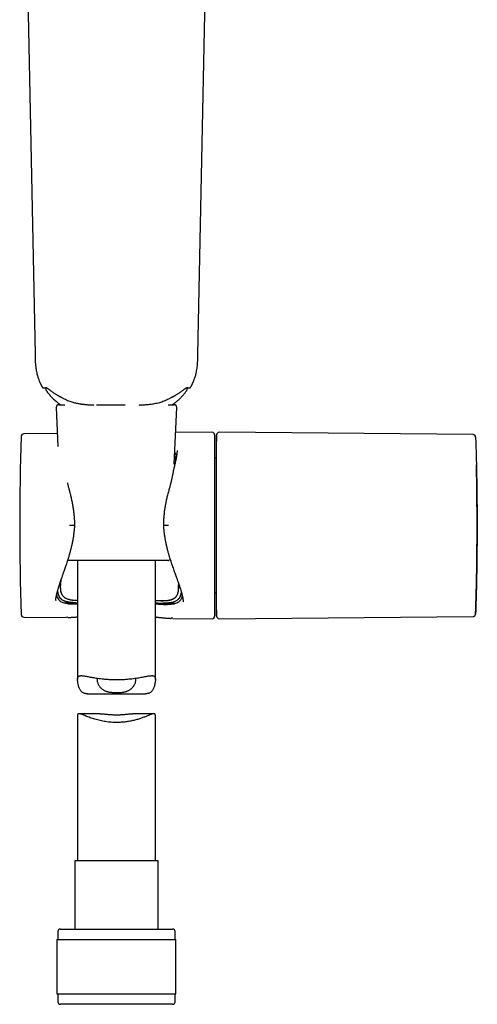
# Model space of a CAD drawing. Header units: millimetres. Extents: x 8 to 1937, y 12 to 2736.
# Tile 53 of 136: x 708 to 796, y 1537 to 1727. Entities that reach past the tile are written whole.
import ezdxf

# ---------------------------------------------------------------- set-up
doc = ezdxf.new("R2010")
doc.units = ezdxf.units.MM

msp = doc.modelspace()

# ---------------------------------------------------------------- linework, layer by layer
at = {"color": 7, "linetype": 'Continuous', "lineweight": 30}
for p, q in [((708.56, 1767.41), (710.69, 1662.16)), ((742.1, 1662.16), (744.24, 1767.41)), ((710.7, 1662.16), (710.7, 1662.16)), ((742.1, 1662.16), (742.1, 1662.16)), ((740.7, 1655.84), (740.7, 1655.84)), ((712.77, 1655.75), (712.77, 1655.42)), ((740.02, 1655.43), (740.02, 1655.75)), ((715.27, 1652.45), (716.44, 1652.45)), ((722.56, 1652.45), (728.1, 1652.45)), ((736.34, 1652.45), (737.52, 1652.45)), ((714.77, 1651.93), (715.1, 1644.4)), ((737.55, 1641.01), (738.02, 1651.93)), ((714.99, 1646.89), (708.51, 1646.83)), ((744.82, 1647.15), (737.81, 1647.09)), ((745.32, 1646.65), (745.32, 1611.72)), ((745.71, 1646.65), (745.64, 1644.09)), ((795.15, 1646.71), (746.21, 1647.14)), ((737.97, 1642.53), (737.91, 1642.76)), ((745.64, 1643.44), (745.63, 1643.44)), ((745.63, 1642.19), (745.58, 1642.19)), ((737.25, 1639.14), (737.25, 1639.13)), ((726.4, 1622.45), (717, 1622.45)), ((718.9, 1622.45), (718.9, 1599.5)), ((736.27, 1622.45), (726.4, 1622.45)), ((733.9, 1599.5), (733.9, 1622.45)), ((715.58, 1617.67), (715.57, 1617.59)), ((745.58, 1616.19), (745.63, 1616.19)), ((714.7, 1614.79), (714.7, 1614.75)), ((716.19, 1614.33), (718.49, 1614.31)), ((716.75, 1615.14), (716.75, 1615.12)), ((718.47, 1614.31), (718.53, 1614.31)), ((735.43, 1614.23), (735.49, 1614.22)), ((735.47, 1614.22), (737.81, 1614.21)), ((738.62, 1615.45), (738.62, 1615.44)), ((739.26, 1614.5), (739.26, 1614.51)), ((745.63, 1614.94), (745.64, 1614.94)), ((745.64, 1614.28), (745.71, 1611.72)), ((708.51, 1611.54), (716.68, 1611.47)), ((717.03, 1611.5), (716.68, 1611.49)), ((737.24, 1611.32), (736.92, 1611.32)), ((737.24, 1611.29), (744.82, 1611.22)), ((746.21, 1611.23), (795.15, 1611.66)), ((746.21, 1611.24), (746.21, 1611.24)), ((795.15, 1611.67), (795.15, 1611.67)), ((720.81, 1596.77), (731.98, 1596.77)), ((718.9, 1592.58), (718.9, 1564.58)), ((723.24, 1592.94), (719.17, 1592.94)), ((733.62, 1592.94), (729.56, 1592.94)), ((733.9, 1564.58), (733.9, 1592.58)), ((718.35, 1564.58), (718.35, 1551.45)), ((726.4, 1564.58), (718.35, 1564.58)), ((734.45, 1564.58), (726.4, 1564.58)), ((734.45, 1551.45), (734.45, 1564.58)), ((715.1, 1550.95), (715.1, 1549.45)), ((715.6, 1551.45), (726.4, 1551.45)), ((726.4, 1551.45), (737.2, 1551.45)), ((737.7, 1549.45), (737.7, 1550.95)), ((714.92, 1549.45), (714.92, 1538.95)), ((714.92, 1549.45), (726.4, 1549.45)), ((726.4, 1549.45), (737.87, 1549.45)), ((737.87, 1538.95), (737.87, 1549.45)), ((714.92, 1538.95), (726.4, 1538.95)), ((715.1, 1538.95), (715.1, 1537.45)), ((726.4, 1538.95), (737.87, 1538.95)), ((737.7, 1537.45), (737.7, 1538.95)), ((737.2, 1536.95), (715.6, 1536.95))]:
    msp.add_line(p, q, dxfattribs=at)
at = {"color": 7, "linetype": 'Continuous', "lineweight": 30, "flags": 128}
for points in [[(745.63, 1643.44), (745.63, 1643.43), (745.63, 1643.42), (745.63, 1643.38), (745.63, 1643.34), (745.63, 1643.28), (745.63, 1643.21), (745.63, 1643.12), (745.63, 1643.03), (745.63, 1642.91), (745.63, 1642.79), (745.63, 1642.65), (745.63, 1642.49), (745.63, 1642.33), (745.63, 1642.15), (745.63, 1641.96), (745.63, 1641.75), (745.63, 1641.54), (745.63, 1641.31), (745.63, 1641.07), (745.63, 1640.82), (745.63, 1640.55), (745.63, 1640.28), (745.63, 1639.99), (745.63, 1639.7), (745.63, 1639.39), (745.63, 1639.07), (745.63, 1638.75), (745.63, 1638.41), (745.63, 1638.07), (745.63, 1637.71), (745.63, 1637.35), (745.63, 1636.98), (745.63, 1636.61), (745.63, 1636.22), (745.63, 1635.83), (745.63, 1635.43), (745.63, 1635.03), (745.63, 1634.62), (745.63, 1634.2), (745.63, 1633.78), (745.63, 1633.36), (745.63, 1632.93), (745.63, 1632.5), (745.63, 1632.06), (745.63, 1631.63), (745.63, 1631.19), (745.63, 1630.74), (745.63, 1630.3), (745.63, 1629.85), (745.63, 1629.41), (745.63, 1628.96), (745.63, 1628.52), (745.63, 1628.07), (745.63, 1627.63), (745.63, 1627.18), (745.63, 1626.74), (745.63, 1626.31), (745.63, 1625.87), (745.63, 1625.44), (745.63, 1625.01), (745.63, 1624.59), (745.63, 1624.17), (745.63, 1623.75), (745.63, 1623.34), (745.63, 1622.94), (745.63, 1622.54), (745.63, 1622.15), (745.63, 1621.76), (745.63, 1621.39), (745.63, 1621.02), (745.63, 1620.66), (745.63, 1620.3), (745.63, 1619.96), (745.63, 1619.62), (745.63, 1619.3), (745.63, 1618.98), (745.63, 1618.67), (745.63, 1618.38), (745.63, 1618.09), (745.63, 1617.82), (745.63, 1617.55), (745.63, 1617.3), (745.63, 1617.06), (745.63, 1616.83), (745.63, 1616.62), (745.63, 1616.41), (745.63, 1616.22), (745.63, 1616.04), (745.63, 1615.88), (745.63, 1615.72), (745.63, 1615.58), (745.63, 1615.46), (745.63, 1615.34), (745.63, 1615.25), (745.63, 1615.16), (745.63, 1615.09), (745.63, 1615.03), (745.63, 1614.99), (745.63, 1614.95), (745.63, 1614.94), (745.63, 1614.94)], [(745.64, 1644.09), (745.64, 1644.09), (745.64, 1644.07), (745.64, 1644.04), (745.64, 1643.99), (745.64, 1643.93), (745.64, 1643.86), (745.64, 1643.77), (745.64, 1643.67), (745.64, 1643.56), (745.64, 1643.43), (745.64, 1643.29), (745.64, 1643.13), (745.64, 1642.96), (745.64, 1642.78), (745.64, 1642.59), (745.64, 1642.38), (745.64, 1642.17), (745.64, 1641.94), (745.64, 1641.69), (745.64, 1641.44), (745.64, 1641.17), (745.64, 1640.9), (745.64, 1640.61), (745.64, 1640.31), (745.64, 1640), (745.64, 1639.68), (745.64, 1639.35), (745.64, 1639.01), (745.64, 1638.67), (745.64, 1638.31), (745.64, 1637.94), (745.64, 1637.57), (745.64, 1637.19), (745.64, 1636.8), (745.64, 1636.4), (745.64, 1636), (745.64, 1635.59), (745.64, 1635.18), (745.64, 1634.75), (745.64, 1634.33), (745.64, 1633.9), (745.64, 1633.46), (745.64, 1633.02), (745.64, 1632.58), (745.64, 1632.13), (745.64, 1631.68), (745.64, 1631.23), (745.64, 1630.78), (745.64, 1630.33), (745.64, 1629.87), (745.64, 1629.41), (745.64, 1628.96), (745.64, 1628.5), (745.64, 1628.04), (745.64, 1627.59), (745.64, 1627.14), (745.64, 1626.69), (745.64, 1626.24), (745.64, 1625.79), (745.64, 1625.35), (745.64, 1624.91), (745.64, 1624.47), (745.64, 1624.04), (745.64, 1623.62), (745.64, 1623.19), (745.64, 1622.78), (745.64, 1622.37), (745.64, 1621.97), (745.64, 1621.57), (745.64, 1621.18), (745.64, 1620.8), (745.64, 1620.43), (745.64, 1620.06), (745.64, 1619.7), (745.64, 1619.36), (745.64, 1619.02), (745.64, 1618.69), (745.64, 1618.37), (745.64, 1618.06), (745.64, 1617.76), (745.64, 1617.47), (745.64, 1617.2), (745.64, 1616.93), (745.64, 1616.68), (745.64, 1616.43), (745.64, 1616.2), (745.64, 1615.99), (745.64, 1615.78), (745.64, 1615.59), (745.64, 1615.41), (745.64, 1615.24), (745.64, 1615.08), (745.64, 1614.94), (745.64, 1614.81), (745.64, 1614.7), (745.64, 1614.6), (745.64, 1614.51), (745.64, 1614.44), (745.64, 1614.38), (745.64, 1614.33), (745.64, 1614.3), (745.64, 1614.28), (745.64, 1614.28)]]:
    msp.add_lwpolyline(points, dxfattribs=at)
at = {"color": 7, "linetype": 'Continuous', "lineweight": 30}
for centre, radius, start, end in [((715.27, 1651.95), 0.5, 90, 182.4813), ((737.52, 1651.95), 0.5, 357.5187, 90), ((1228.55, 1629.19), 520.81, 178.1116, 181.8884), ((708.51, 1646.33), 0.5, 90.5, 178.1116), ((744.82, 1646.65), 0.5, 0, 90.5), ((746.21, 1646.64), 0.5, 89.5058, 178.6139), ((795.14, 1646.21), 0.5, 1.9527, 89.4862), ((745.58, 1642.69), 0.5, 238.6809, 270), ((736.27, 1622.95), 0.5, 270, 336.0515), ((745.58, 1615.69), 0.5, 90, 121.3191), ((708.51, 1612.04), 0.5, 181.8884, 269.5), ((744.82, 1611.72), 0.5, 269.5, 0), ((746.21, 1611.73), 0.5, 181.2098, 270.5139), ((715.6, 1550.95), 0.5, 90, 180), ((737.2, 1550.95), 0.5, 0, 90), ((715.6, 1537.45), 0.5, 180, 270), ((737.2, 1537.45), 0.5, 270, 0)]:
    msp.add_arc(centre, radius, start, end, dxfattribs=at)
msp.add_ellipse((295.93, 1629.19), major_axis=(0, 500), ratio=1, start_param=4.689635, end_param=4.735143, dxfattribs=at)
for points, knots in [([(710.69, 1662.16), (710.7, 1661.94), (710.71, 1661.52), (710.73, 1660.9), (710.76, 1660.32), (710.81, 1659.79), (710.88, 1659.29), (710.96, 1658.84), (711.05, 1658.43), (711.15, 1658.06), (711.25, 1657.72), (711.35, 1657.43), (711.45, 1657.17), (711.54, 1656.95), (711.62, 1656.77), (711.69, 1656.62), (711.75, 1656.48), (711.81, 1656.35), (711.86, 1656.26), (711.89, 1656.2), (711.92, 1656.15), (711.96, 1656.07), (712.02, 1655.96), (712.06, 1655.88), (712.09, 1655.84)], [0, 0, 0, 0, 0.1003797, 0.1947097, 0.2828874, 0.3649302, 0.4409318, 0.5110248, 0.5753532, 0.6340103, 0.6870225, 0.7344107, 0.7761969, 0.8124056, 0.8430627, 0.8681947, 0.8882193, 0.9129248, 0.9318618, 0.9363252, 0.9430477, 0.9576348, 0.9776066, 1, 1, 1, 1]), ([(740.71, 1655.84), (740.72, 1655.87), (740.76, 1655.93), (740.81, 1656.02), (740.85, 1656.1), (740.88, 1656.16), (740.9, 1656.2), (740.93, 1656.25), (740.96, 1656.31), (740.99, 1656.39), (741.04, 1656.48), (741.09, 1656.59), (741.15, 1656.73), (741.23, 1656.9), (741.32, 1657.11), (741.41, 1657.37), (741.52, 1657.66), (741.62, 1657.99), (741.72, 1658.36), (741.82, 1658.78), (741.9, 1659.23), (741.97, 1659.74), (742.03, 1660.28), (742.06, 1660.87), (742.09, 1661.5), (742.09, 1661.94), (742.1, 1662.16)], [0, 0, 0, 0, 0.013851, 0.033618, 0.045828, 0.055786, 0.063486, 0.068924, 0.080472, 0.093506, 0.108044, 0.125716, 0.149176, 0.178485, 0.213673, 0.254765, 0.301786, 0.354759, 0.413699, 0.478624, 0.549615, 0.626824, 0.710399, 0.800452, 0.897017, 1, 1, 1, 1]), ([(712.08, 1655.84), (712.1, 1655.82), (712.13, 1655.77), (712.2, 1655.72), (712.31, 1655.68), (712.38, 1655.69), (712.42, 1655.7)], [0, 0, 0, 0, 0.226153, 0.469482, 0.729352, 1, 1, 1, 1]), ([(740.02, 1655.74), (740.05, 1655.73), (740.1, 1655.73), (740.17, 1655.72), (740.23, 1655.71), (740.27, 1655.7), (740.31, 1655.7), (740.34, 1655.7), (740.36, 1655.69), (740.38, 1655.69), (740.39, 1655.69), (740.4, 1655.69), (740.41, 1655.69), (740.45, 1655.69), (740.51, 1655.69), (740.58, 1655.72), (740.66, 1655.77), (740.69, 1655.82), (740.71, 1655.84)], [0, 0, 0, 0, 0.097795, 0.20375, 0.301417, 0.390801, 0.470529, 0.542272, 0.606031, 0.661806, 0.704859, 0.741546, 0.773596, 0.809123, 0.849614, 0.895206, 0.945561, 1, 1, 1, 1]), ([(712.41, 1655.69), (712.41, 1655.69), (712.41, 1655.69), (712.43, 1655.7), (712.48, 1655.7), (712.54, 1655.71), (712.62, 1655.72), (712.69, 1655.73), (712.75, 1655.73), (712.77, 1655.74)], [0, 0, 0, 0, 0.140293, 0.31175, 0.474022, 0.627101, 0.770974, 0.905629, 1, 1, 1, 1]), ([(712.43, 1655.7), (712.43, 1655.7), (712.43, 1655.7), (712.48, 1655.71), (712.57, 1655.72), (712.7, 1655.74), (712.81, 1655.75), (712.87, 1655.76)], [0, 0, 0, 0, 0.156008, 0.366861, 0.577784, 0.788816, 1, 1, 1, 1]), ([(712.77, 1655.42), (712.77, 1655.38), (712.78, 1655.3), (712.82, 1655.23), (712.84, 1655.19)], [0, 0, 0, 0, 0.500299, 1, 1, 1, 1]), ([(712.85, 1655.19), (712.86, 1655.18), (712.91, 1655.1), (713, 1654.98), (713.1, 1654.84), (713.2, 1654.71), (713.34, 1654.54), (713.52, 1654.32), (713.76, 1654.05), (714.01, 1653.79), (714.29, 1653.52), (714.59, 1653.25), (714.96, 1652.93), (715.31, 1652.66), (715.56, 1652.5), (715.62, 1652.45)], [0, 0, 0, 0, 0.01432, 0.069513, 0.114531, 0.153038, 0.193425, 0.279173, 0.373321, 0.464362, 0.561868, 0.6657, 0.774048, 0.938845, 1, 1, 1, 1]), ([(712.86, 1655.76), (712.86, 1655.76), (712.86, 1655.76), (712.87, 1655.75), (712.89, 1655.74), (712.93, 1655.72), (712.97, 1655.7), (713.03, 1655.66), (713.11, 1655.6), (713.22, 1655.52), (713.36, 1655.42), (713.53, 1655.29), (713.67, 1655.19), (713.74, 1655.14)], [0, 0, 0, 0, 0.05784, 0.124853, 0.17982, 0.228218, 0.290176, 0.367729, 0.461152, 0.570768, 0.696927, 0.839945, 1, 1, 1, 1]), ([(713.74, 1655.14), (713.82, 1655.07), (713.99, 1654.95), (714.24, 1654.78), (714.48, 1654.62), (714.69, 1654.48), (714.89, 1654.37), (715.04, 1654.28), (715.16, 1654.21), (715.25, 1654.16), (715.33, 1654.12), (715.39, 1654.08), (715.44, 1654.05), (715.51, 1654.02), (715.59, 1653.97), (715.71, 1653.91), (715.87, 1653.83), (716.07, 1653.72), (716.22, 1653.64), (716.3, 1653.6)], [0, 0, 0, 0, 0.124822, 0.23725, 0.337503, 0.425541, 0.501229, 0.564532, 0.604235, 0.637409, 0.664056, 0.68547, 0.701806, 0.724736, 0.754257, 0.790364, 0.848724, 0.918675, 1, 1, 1, 1]), ([(736.5, 1653.61), (736.58, 1653.65), (736.73, 1653.73), (736.93, 1653.83), (737.09, 1653.92), (737.21, 1653.98), (737.29, 1654.02), (737.36, 1654.06), (737.42, 1654.09), (737.46, 1654.11), (737.5, 1654.14), (737.55, 1654.16), (737.6, 1654.19), (737.67, 1654.23), (737.77, 1654.29), (737.91, 1654.37), (738.11, 1654.49), (738.33, 1654.63), (738.56, 1654.78), (738.82, 1654.96), (738.98, 1655.08), (739.07, 1655.15)], [0, 0, 0, 0, 0.0819138, 0.1517874, 0.209753, 0.2454744, 0.2745781, 0.3016673, 0.3184354, 0.3312827, 0.3466423, 0.3645201, 0.3849249, 0.4078692, 0.4333706, 0.4966308, 0.5726174, 0.661358, 0.7625478, 0.8756621, 1, 1, 1, 1]), ([(737.17, 1652.45), (737.33, 1652.56), (737.64, 1652.78), (738.08, 1653.14), (738.49, 1653.51), (738.87, 1653.88), (739.16, 1654.2), (739.39, 1654.46), (739.56, 1654.67), (739.72, 1654.88), (739.85, 1655.06), (739.93, 1655.16), (739.95, 1655.19)], [0, 0, 0, 0, 0.146187, 0.289532, 0.433794, 0.568881, 0.69354, 0.766453, 0.835095, 0.900054, 0.970996, 1, 1, 1, 1]), ([(739.06, 1655.14), (739.11, 1655.18), (739.22, 1655.26), (739.35, 1655.36), (739.45, 1655.44), (739.52, 1655.49), (739.57, 1655.52), (739.6, 1655.54), (739.63, 1655.56), (739.65, 1655.58), (739.7, 1655.61), (739.75, 1655.65), (739.81, 1655.69), (739.86, 1655.72), (739.91, 1655.75), (739.93, 1655.76), (739.93, 1655.76), (739.92, 1655.76)], [0, 0, 0, 0, 0.122585, 0.224798, 0.306848, 0.368961, 0.40443, 0.429171, 0.454995, 0.483991, 0.516137, 0.576647, 0.647852, 0.733714, 0.834118, 0.948812, 1, 1, 1, 1]), ([(739.92, 1655.77), (739.97, 1655.76), (740.05, 1655.75), (740.15, 1655.73), (740.23, 1655.72), (740.29, 1655.71), (740.33, 1655.71), (740.35, 1655.7), (740.35, 1655.7), (740.35, 1655.7)], [0, 0, 0, 0, 0.185415, 0.362626, 0.531649, 0.6925, 0.845193, 0.935253, 1, 1, 1, 1]), ([(739.95, 1655.2), (739.97, 1655.23), (740.01, 1655.3), (740.02, 1655.38), (740.02, 1655.42)], [0, 0, 0, 0, 0.499691, 1, 1, 1, 1]), ([(716.3, 1653.6), (716.45, 1653.53), (716.73, 1653.39), (717.16, 1653.21), (717.56, 1653.06), (717.94, 1652.94), (718.29, 1652.85), (718.64, 1652.76), (718.97, 1652.7), (719.29, 1652.64), (719.55, 1652.6), (719.78, 1652.57), (719.97, 1652.55), (720.16, 1652.53), (720.37, 1652.51), (720.6, 1652.49), (720.85, 1652.46), (721.12, 1652.44), (721.42, 1652.43), (721.72, 1652.41), (721.92, 1652.4), (722.01, 1652.39)], [0, 0, 0, 0, 0.085034, 0.164292, 0.237901, 0.305978, 0.368626, 0.425926, 0.48758, 0.541313, 0.587209, 0.625329, 0.655715, 0.687637, 0.722096, 0.760497, 0.802808, 0.84898, 0.898958, 0.952764, 1, 1, 1, 1]), ([(730.77, 1652.39), (730.84, 1652.4), (731.01, 1652.41), (731.26, 1652.42), (731.52, 1652.44), (731.78, 1652.45), (732.03, 1652.47), (732.3, 1652.5), (732.6, 1652.53), (732.94, 1652.56), (733.33, 1652.62), (733.76, 1652.69), (734.24, 1652.78), (734.7, 1652.9), (735.16, 1653.04), (735.59, 1653.19), (736.05, 1653.38), (736.34, 1653.53), (736.5, 1653.61)], [0, 0, 0, 0, 0.039537, 0.083035, 0.126253, 0.169234, 0.212012, 0.256284, 0.30586, 0.360896, 0.42904, 0.504098, 0.586134, 0.67495, 0.749562, 0.828547, 0.912006, 1, 1, 1, 1]), ([(745.71, 1611.72), (745.71, 1611.72), (745.71, 1611.72), (745.71, 1611.76), (745.71, 1611.85), (745.71, 1612), (745.71, 1612.18), (745.71, 1612.39), (745.71, 1612.62), (745.71, 1612.87), (745.71, 1613.18), (745.71, 1613.56), (745.71, 1614.01), (745.71, 1614.48), (745.71, 1614.94), (745.71, 1615.38), (745.71, 1615.85), (745.71, 1616.4), (745.71, 1617.02), (745.71, 1617.74), (745.71, 1618.43), (745.71, 1619.09), (745.71, 1619.71), (745.71, 1620.34), (745.71, 1621.06), (745.71, 1621.86), (745.71, 1622.75), (745.71, 1623.59), (745.71, 1624.37), (745.71, 1625.1), (745.71, 1625.83), (745.71, 1626.62), (745.71, 1627.48), (745.71, 1628.39), (745.71, 1629.31), (745.71, 1630.25), (745.71, 1631.2), (745.71, 1632.15), (745.71, 1633.03), (745.71, 1633.83), (745.71, 1634.54), (745.71, 1635.25), (745.71, 1636.01), (745.71, 1636.83), (745.71, 1637.69), (745.71, 1638.46), (745.71, 1639.14), (745.71, 1639.74), (745.71, 1640.33), (745.71, 1640.95), (745.71, 1641.6), (745.71, 1642.26), (745.71, 1642.83), (745.71, 1643.33), (745.71, 1643.76), (745.71, 1644.15), (745.71, 1644.56), (745.71, 1644.97), (745.71, 1645.36), (745.71, 1645.68), (745.71, 1645.93), (745.71, 1646.12), (745.71, 1646.29), (745.71, 1646.44), (745.71, 1646.56), (745.71, 1646.64), (745.71, 1646.64), (745.71, 1646.65)], [0, 0, 0, 0, 0.008673, 0.022289, 0.039934, 0.057591, 0.075236, 0.088852, 0.10248, 0.116109, 0.129725, 0.147369, 0.165027, 0.182671, 0.196287, 0.209916, 0.223544, 0.23716, 0.254805, 0.272463, 0.290107, 0.303723, 0.317351, 0.33098, 0.344596, 0.36224, 0.379898, 0.397543, 0.411159, 0.424787, 0.438415, 0.452031, 0.468781, 0.485555, 0.502328, 0.519078, 0.536722, 0.55438, 0.572024, 0.58564, 0.599269, 0.612897, 0.626513, 0.644158, 0.661816, 0.67946, 0.693076, 0.706704, 0.720333, 0.733949, 0.751593, 0.769251, 0.786896, 0.800512, 0.81414, 0.827768, 0.841384, 0.859029, 0.876687, 0.894331, 0.907947, 0.921576, 0.935204, 0.94882, 0.966464, 0.984122, 1, 1, 1, 1]), ([(795.64, 1646.22), (795.64, 1646.22), (795.64, 1646.23), (795.64, 1646.2), (795.64, 1646.14), (795.65, 1646.01), (795.65, 1645.85), (795.66, 1645.66), (795.67, 1645.46), (795.67, 1645.23), (795.68, 1644.94), (795.69, 1644.59), (795.71, 1644.17), (795.72, 1643.73), (795.73, 1643.29), (795.74, 1642.87), (795.76, 1642.42), (795.77, 1641.91), (795.79, 1641.31), (795.8, 1640.63), (795.82, 1639.97), (795.83, 1639.33), (795.84, 1638.74), (795.85, 1638.13), (795.86, 1637.44), (795.88, 1636.66), (795.89, 1635.8), (795.9, 1634.99), (795.91, 1634.23), (795.91, 1633.53), (795.92, 1632.82), (795.92, 1632.05), (795.93, 1631.22), (795.93, 1630.32), (795.93, 1629.42), (795.93, 1628.5), (795.93, 1627.57), (795.93, 1626.63), (795.92, 1625.77), (795.91, 1624.99), (795.91, 1624.29), (795.9, 1623.59), (795.89, 1622.84), (795.88, 1622.04), (795.87, 1621.19), (795.86, 1620.44), (795.84, 1619.76), (795.83, 1619.16), (795.82, 1618.58), (795.81, 1617.96), (795.79, 1617.32), (795.78, 1616.66), (795.76, 1616.09), (795.75, 1615.59), (795.74, 1615.16), (795.72, 1614.76), (795.71, 1614.35), (795.7, 1613.94), (795.69, 1613.54), (795.68, 1613.21), (795.67, 1612.95), (795.66, 1612.75), (795.66, 1612.57), (795.65, 1612.41), (795.65, 1612.27), (795.64, 1612.18), (795.64, 1612.14), (795.64, 1612.15), (795.64, 1612.15)], [0, 0, 0, 0, 0.002312, 0.015924, 0.033553, 0.051196, 0.068825, 0.08243, 0.096047, 0.109664, 0.123269, 0.140904, 0.158552, 0.176187, 0.189796, 0.203417, 0.217038, 0.230647, 0.248299, 0.265965, 0.283617, 0.297238, 0.310872, 0.324506, 0.338127, 0.355789, 0.373465, 0.391127, 0.404756, 0.418397, 0.432039, 0.445668, 0.462448, 0.479228, 0.496198, 0.513167, 0.530824, 0.548494, 0.56615, 0.579775, 0.593412, 0.607049, 0.620674, 0.638326, 0.655992, 0.673645, 0.687266, 0.7009, 0.714534, 0.728155, 0.745807, 0.763472, 0.781124, 0.794745, 0.808379, 0.822013, 0.835635, 0.853281, 0.870941, 0.888588, 0.902206, 0.915837, 0.929468, 0.943087, 0.960721, 0.978369, 0.996003, 1, 1, 1, 1]), ([(737.62, 1642.56), (737.65, 1642.45), (737.73, 1642.25), (737.79, 1641.97), (737.81, 1641.8), (737.82, 1641.74)], [0, 0, 0, 0, 0.406476, 0.830053, 1, 1, 1, 1]), ([(737.91, 1642.76), (737.87, 1642.86), (737.8, 1643.05), (737.7, 1643.21), (737.65, 1643.28)], [0, 0, 0, 0, 0.553569, 1, 1, 1, 1]), ([(738.08, 1643.61), (738.08, 1643.59), (738.08, 1643.56), (738.08, 1643.48), (738.07, 1643.38), (738.07, 1643.26), (738.05, 1643.13), (738.04, 1643.02), (738.03, 1642.93), (738.02, 1642.87), (738.02, 1642.82), (738.01, 1642.78), (738, 1642.71), (737.99, 1642.63), (737.97, 1642.53), (737.95, 1642.4), (737.92, 1642.23), (737.88, 1642.03), (737.83, 1641.79), (737.76, 1641.52), (737.72, 1641.32), (737.69, 1641.22)], [0, 0, 0, 0, 0.040167, 0.086196, 0.138357, 0.19685, 0.255068, 0.303137, 0.340905, 0.368317, 0.38203, 0.40124, 0.427765, 0.461626, 0.502853, 0.551477, 0.619636, 0.698547, 0.788249, 0.888749, 1, 1, 1, 1]), ([(737.69, 1641.22), (737.66, 1641.09), (737.6, 1640.83), (737.51, 1640.45), (737.43, 1640.08), (737.36, 1639.74), (737.3, 1639.43), (737.27, 1639.23), (737.25, 1639.14)], [0, 0, 0, 0, 0.20425, 0.393543, 0.568194, 0.728446, 0.874483, 1, 1, 1, 1]), ([(737.62, 1642.53), (737.65, 1642.43), (737.73, 1642.21), (737.79, 1641.94), (737.81, 1641.77), (737.81, 1641.73)], [0, 0, 0, 0, 0.426072, 0.879247, 1, 1, 1, 1]), ([(795.8, 1640.56), (795.8, 1640.62), (795.8, 1640.72), (795.8, 1640.83), (795.8, 1640.89), (795.8, 1640.9), (795.8, 1640.9)], [0, 0, 0, 0, 0.29425, 0.588501, 0.882776, 1, 1, 1, 1]), ([(737.25, 1639.13), (737.23, 1639.03), (737.19, 1638.83), (737.13, 1638.54), (737.08, 1638.29), (737.03, 1638.09), (737, 1637.94), (736.97, 1637.83), (736.95, 1637.75), (736.94, 1637.69), (736.92, 1637.62), (736.9, 1637.54), (736.87, 1637.42), (736.83, 1637.28), (736.79, 1637.1), (736.73, 1636.86), (736.65, 1636.58), (736.56, 1636.25), (736.46, 1635.89), (736.39, 1635.62), (736.36, 1635.48)], [0, 0, 0, 0, 0.09045, 0.176968, 0.253471, 0.304135, 0.34642, 0.378788, 0.401191, 0.412035, 0.428677, 0.452594, 0.483809, 0.522346, 0.568239, 0.633065, 0.708595, 0.794891, 0.892011, 1, 1, 1, 1]), ([(717.52, 1635.25), (717.49, 1635.38), (717.42, 1635.64), (717.33, 1636), (717.25, 1636.31), (717.18, 1636.59), (717.12, 1636.83), (717.07, 1637.03), (717.02, 1637.2), (716.99, 1637.32), (716.98, 1637.39), (716.97, 1637.42)], [0, 0, 0, 0, 0.181598, 0.344878, 0.490207, 0.617908, 0.728253, 0.821466, 0.89772, 0.961103, 1, 1, 1, 1]), ([(718.36, 1629.18), (718.36, 1629.43), (718.35, 1629.95), (718.3, 1630.73), (718.23, 1631.51), (718.13, 1632.29), (718, 1633.06), (717.86, 1633.8), (717.7, 1634.54), (717.58, 1635.01), (717.52, 1635.25)], [0, 0, 0, 0, 0.120871, 0.247915, 0.374927, 0.501595, 0.627644, 0.752842, 0.877006, 1, 1, 1, 1]), ([(736.35, 1635.48), (736.31, 1635.33), (736.24, 1635.05), (736.14, 1634.64), (736.05, 1634.26), (735.97, 1633.91), (735.91, 1633.62), (735.87, 1633.38), (735.83, 1633.19), (735.8, 1633.02), (735.77, 1632.87), (735.74, 1632.69), (735.71, 1632.47), (735.66, 1632.19), (735.62, 1631.88), (735.58, 1631.52), (735.54, 1631.12), (735.5, 1630.68), (735.47, 1630.21), (735.45, 1629.7), (735.44, 1629.35), (735.44, 1629.18)], [0, 0, 0, 0, 0.0746755, 0.1430982, 0.2052941, 0.2612725, 0.3110301, 0.3457545, 0.376624, 0.4036302, 0.4269325, 0.4516403, 0.488609, 0.5317909, 0.5812239, 0.6369554, 0.6990428, 0.7662737, 0.8397743, 0.9196255, 1, 1, 1, 1]), ([(714.7, 1614.74), (714.7, 1614.78), (714.7, 1614.85), (714.71, 1614.98), (714.72, 1615.12), (714.74, 1615.27), (714.76, 1615.4), (714.78, 1615.49), (714.8, 1615.57), (714.81, 1615.64), (714.83, 1615.73), (714.85, 1615.85), (714.89, 1616), (714.93, 1616.16), (714.97, 1616.35), (715.02, 1616.53), (715.08, 1616.72), (715.13, 1616.91), (715.19, 1617.11), (715.26, 1617.32), (715.32, 1617.53), (715.39, 1617.73), (715.45, 1617.93), (715.51, 1618.1), (715.56, 1618.25), (715.6, 1618.36), (715.63, 1618.45), (715.66, 1618.52), (715.68, 1618.59), (715.71, 1618.67), (715.74, 1618.77), (715.78, 1618.89), (715.84, 1619.04), (715.9, 1619.22), (715.97, 1619.43), (716.06, 1619.67), (716.15, 1619.94), (716.26, 1620.24), (716.38, 1620.58), (716.51, 1620.95), (716.65, 1621.36), (716.8, 1621.81), (716.96, 1622.3), (717.12, 1622.83), (717.3, 1623.4), (717.47, 1624.02), (717.64, 1624.65), (717.79, 1625.29), (717.93, 1625.93), (718.06, 1626.6), (718.18, 1627.32), (718.27, 1628.08), (718.33, 1628.7), (718.35, 1629.07), (718.35, 1629.18)], [0, 0, 0, 0, 0.016948, 0.03381, 0.050603, 0.067246, 0.078738, 0.088174, 0.09555, 0.100935, 0.109806, 0.121335, 0.135531, 0.151405, 0.167967, 0.185216, 0.20057, 0.21647, 0.232916, 0.249912, 0.267447, 0.283982, 0.298422, 0.312602, 0.323894, 0.332284, 0.337894, 0.342991, 0.348402, 0.354126, 0.360859, 0.369566, 0.380257, 0.392932, 0.407592, 0.424234, 0.442853, 0.463447, 0.486085, 0.510806, 0.537625, 0.566552, 0.597595, 0.630758, 0.666042, 0.703445, 0.742964, 0.77854, 0.815748, 0.854675, 0.895429, 0.937976, 0.982114, 1, 1, 1, 1]), ([(718.35, 1629.18), (718.35, 1629.18), (718.37, 1629.18), (718.32, 1629.18), (718.19, 1629.18), (717.97, 1629.19), (717.73, 1629.2), (717.52, 1629.2), (717.41, 1629.21), (717.35, 1629.21)], [0, 0, 0, 0, 0.0274658, 0.2034279, 0.3885844, 0.5829665, 0.7867553, 0.8921929, 1, 1, 1, 1]), ([(736.43, 1629.21), (736.38, 1629.21), (736.27, 1629.2), (736.05, 1629.2), (735.82, 1629.19), (735.6, 1629.18), (735.48, 1629.18), (735.44, 1629.18), (735.45, 1629.18), (735.45, 1629.18)], [0, 0, 0, 0, 0.109447, 0.216473, 0.423277, 0.620459, 0.808206, 0.986548, 1, 1, 1, 1]), ([(735.45, 1629.18), (735.45, 1629.11), (735.47, 1628.8), (735.52, 1628.27), (735.59, 1627.6), (735.69, 1626.95), (735.8, 1626.33), (735.93, 1625.69), (736.07, 1625.04), (736.24, 1624.39), (736.41, 1623.77), (736.58, 1623.19), (736.76, 1622.62), (736.94, 1622.06), (737.12, 1621.52), (737.3, 1621.01), (737.46, 1620.54), (737.62, 1620.1), (737.76, 1619.7), (737.9, 1619.34), (738.01, 1619.01), (738.12, 1618.73), (738.2, 1618.49), (738.27, 1618.3), (738.32, 1618.14), (738.37, 1618.01), (738.4, 1617.92), (738.42, 1617.87), (738.43, 1617.83), (738.45, 1617.78), (738.47, 1617.7), (738.51, 1617.6), (738.55, 1617.48), (738.6, 1617.34), (738.65, 1617.19), (738.69, 1617.05), (738.75, 1616.87), (738.81, 1616.67), (738.88, 1616.44), (738.94, 1616.22), (739, 1616.01), (739.05, 1615.81), (739.09, 1615.65), (739.11, 1615.54), (739.13, 1615.49), (739.14, 1615.43), (739.15, 1615.39), (739.16, 1615.33), (739.17, 1615.27), (739.19, 1615.18), (739.2, 1615.08), (739.22, 1614.95), (739.24, 1614.8), (739.26, 1614.65), (739.26, 1614.55), (739.27, 1614.5)], [0, 0, 0, 0, 0.011879, 0.049912, 0.086989, 0.123078, 0.15815, 0.192171, 0.231567, 0.269373, 0.305694, 0.340583, 0.374055, 0.409871, 0.443931, 0.476244, 0.506819, 0.535663, 0.562313, 0.587311, 0.610352, 0.630674, 0.646775, 0.660628, 0.672242, 0.681624, 0.688779, 0.691522, 0.693805, 0.697446, 0.703139, 0.71088, 0.720667, 0.732235, 0.743845, 0.75518, 0.766244, 0.786169, 0.805154, 0.823752, 0.842499, 0.86139, 0.879644, 0.885678, 0.891198, 0.896206, 0.900704, 0.905195, 0.911584, 0.920048, 0.931738, 0.945899, 0.962504, 0.981519, 1, 1, 1, 1]), ([(715.57, 1617.59), (715.58, 1617.62), (715.58, 1617.69), (715.59, 1617.81), (715.6, 1617.96), (715.62, 1618.12), (715.64, 1618.3), (715.66, 1618.46), (715.68, 1618.57), (715.69, 1618.61)], [0, 0, 0, 0, 0.113547, 0.244753, 0.393885, 0.558613, 0.71601, 0.902606, 1, 1, 1, 1]), ([(715.61, 1618.03), (715.6, 1617.91), (715.57, 1617.65), (715.56, 1617.29), (715.58, 1616.94), (715.62, 1616.61), (715.69, 1616.32), (715.79, 1616.05), (715.91, 1615.82), (716.07, 1615.61), (716.26, 1615.43), (716.49, 1615.26), (716.76, 1615.12), (717.07, 1615.01), (717.43, 1614.92), (717.83, 1614.85), (718.17, 1614.82), (718.42, 1614.8), (718.57, 1614.8), (718.73, 1614.79), (718.84, 1614.79), (718.9, 1614.79), (718.9, 1614.79)], [0, 0, 0, 0, 0.055481, 0.116149, 0.176612, 0.237001, 0.29703, 0.353728, 0.411173, 0.469501, 0.52884, 0.589313, 0.651035, 0.714113, 0.778645, 0.844725, 0.912437, 0.934024, 0.955782, 0.977713, 0.999819, 1, 1, 1, 1]), ([(715.68, 1618.59), (715.67, 1618.56), (715.65, 1618.43), (715.64, 1618.32), (715.63, 1618.23)], [0, 0, 0, 0, 0.24588, 1, 1, 1, 1]), ([(738.31, 1618.17), (738.32, 1618.1), (738.34, 1617.94), (738.37, 1617.69), (738.38, 1617.53), (738.38, 1617.44)], [0, 0, 0, 0, 0.274257, 0.621467, 1, 1, 1, 1]), ([(718.53, 1614.32), (718.47, 1614.31), (718.25, 1614.31), (717.9, 1614.33), (717.48, 1614.36), (717.08, 1614.42), (716.72, 1614.5), (716.39, 1614.61), (716.1, 1614.74), (715.85, 1614.91), (715.63, 1615.11), (715.45, 1615.33), (715.31, 1615.59), (715.2, 1615.88), (715.12, 1616.21), (715.08, 1616.48), (715.08, 1616.66), (715.07, 1616.71)], [0, 0, 0, 0, 0.025219, 0.097284, 0.169563, 0.241999, 0.314555, 0.387217, 0.459981, 0.532678, 0.605347, 0.678075, 0.750938, 0.824005, 0.897291, 0.970414, 1, 1, 1, 1]), ([(718.54, 1614.31), (718.42, 1614.31), (718.16, 1614.32), (717.79, 1614.34), (717.43, 1614.37), (717.15, 1614.41), (716.94, 1614.45), (716.79, 1614.49), (716.64, 1614.53), (716.49, 1614.57), (716.36, 1614.63), (716.18, 1614.7), (715.98, 1614.82), (715.76, 1614.98), (715.58, 1615.17), (715.42, 1615.39), (715.29, 1615.65), (715.2, 1615.92), (715.13, 1616.21), (715.09, 1616.47), (715.09, 1616.66), (715.08, 1616.74)], [0, 0, 0, 0, 0.055966, 0.11734, 0.178121, 0.238452, 0.269927, 0.301339, 0.332711, 0.364063, 0.395418, 0.426796, 0.492152, 0.55817, 0.625039, 0.692941, 0.76205, 0.832529, 0.892907, 0.95445, 1, 1, 1, 1]), ([(715.58, 1617.71), (715.57, 1617.58), (715.56, 1617.32), (715.57, 1617.08), (715.58, 1616.96), (715.58, 1616.96), (715.58, 1616.96), (715.58, 1616.96), (715.58, 1616.96), (715.58, 1616.96), (715.58, 1616.96), (715.58, 1616.95), (715.58, 1616.95), (715.58, 1616.92), (715.59, 1616.88), (715.59, 1616.83), (715.6, 1616.74), (715.62, 1616.63), (715.65, 1616.49), (715.68, 1616.35), (715.73, 1616.2), (715.79, 1616.04), (715.87, 1615.88), (715.98, 1615.72), (716.1, 1615.57), (716.26, 1615.41), (716.45, 1615.28), (716.66, 1615.16), (716.89, 1615.05), (717.17, 1614.97), (717.46, 1614.9), (717.77, 1614.85), (718.08, 1614.82), (718.43, 1614.8), (718.7, 1614.79), (718.86, 1614.79), (718.9, 1614.79)], [0, 0, 0, 0, 0.064875, 0.129812, 0.129837, 0.129856, 0.12989, 0.129952, 0.130065, 0.130271, 0.130656, 0.131397, 0.132889, 0.136096, 0.143548, 0.154704, 0.168721, 0.191866, 0.220122, 0.25345, 0.285982, 0.322157, 0.361963, 0.405398, 0.45247, 0.503202, 0.557638, 0.608369, 0.661976, 0.718391, 0.777632, 0.827064, 0.878297, 0.931311, 0.986075, 1, 1, 1, 1]), ([(738.87, 1616.47), (738.86, 1616.38), (738.85, 1616.16), (738.79, 1615.86), (738.69, 1615.56), (738.56, 1615.29), (738.39, 1615.06), (738.19, 1614.85), (737.94, 1614.68), (737.67, 1614.54), (737.35, 1614.42), (737, 1614.34), (736.74, 1614.3), (736.61, 1614.28)], [0, 0, 0, 0, 0.070794, 0.164211, 0.257585, 0.350815, 0.443832, 0.53662, 0.629318, 0.721997, 0.814675, 0.907349, 1, 1, 1, 1]), ([(737.64, 1615.25), (737.71, 1615.31), (737.85, 1615.43), (738.02, 1615.65), (738.16, 1615.9), (738.26, 1616.18), (738.34, 1616.5), (738.38, 1616.84), (738.39, 1617.21), (738.38, 1617.52), (738.36, 1617.71), (738.36, 1617.76)], [0, 0, 0, 0, 0.116604, 0.233688, 0.351549, 0.470482, 0.590773, 0.7127, 0.836531, 0.959228, 1, 1, 1, 1]), ([(737.64, 1615.25), (737.64, 1615.25), (737.64, 1615.25), (737.64, 1615.25), (737.64, 1615.25), (737.64, 1615.25), (737.64, 1615.25), (737.64, 1615.25), (737.64, 1615.25), (737.64, 1615.26), (737.64, 1615.26), (737.64, 1615.26), (737.65, 1615.26), (737.66, 1615.27), (737.68, 1615.28), (737.7, 1615.3), (737.73, 1615.33), (737.77, 1615.36), (737.82, 1615.41), (737.89, 1615.48), (737.96, 1615.57), (738.03, 1615.67), (738.1, 1615.8), (738.18, 1615.95), (738.24, 1616.12), (738.3, 1616.33), (738.35, 1616.56), (738.38, 1616.84), (738.39, 1617.13), (738.39, 1617.42), (738.37, 1617.62), (738.36, 1617.72)], [0, 0, 0, 0, 0.000005, 0.000009, 0.000016, 0.000029, 0.000052, 0.000094, 0.000173, 0.000328, 0.000644, 0.001337, 0.002982, 0.008667, 0.017057, 0.028151, 0.047151, 0.070962, 0.099586, 0.140312, 0.188017, 0.242728, 0.304474, 0.373283, 0.449178, 0.532172, 0.622257, 0.719402, 0.823545, 0.915792, 1, 1, 1, 1]), ([(738.87, 1616.47), (738.87, 1616.47), (738.87, 1616.36), (738.85, 1616.23), (738.83, 1616.09), (738.81, 1616.02), (738.8, 1615.95), (738.78, 1615.88), (738.77, 1615.81), (738.73, 1615.67), (738.65, 1615.48), (738.53, 1615.25), (738.4, 1615.07), (738.3, 1614.98), (738.26, 1614.94)], [0, 0, 0, 0, 0.004578, 0.16376, 0.20464, 0.24519, 0.285413, 0.325315, 0.364899, 0.405807, 0.574619, 0.741017, 0.905366, 1, 1, 1, 1]), ([(795.64, 1612.15), (795.64, 1612.15), (795.64, 1612.15), (795.64, 1612.18), (795.65, 1612.25), (795.65, 1612.36), (795.65, 1612.52), (795.66, 1612.74), (795.67, 1612.99), (795.68, 1613.26), (795.69, 1613.53), (795.7, 1613.84), (795.71, 1614.19), (795.72, 1614.61), (795.73, 1615.09), (795.75, 1615.62), (795.76, 1616.19), (795.78, 1616.8), (795.79, 1617.23), (795.79, 1617.45)], [0, 0, 0, 0, 0.031082, 0.08394, 0.136798, 0.189607, 0.258015, 0.326476, 0.394885, 0.447676, 0.500516, 0.553355, 0.606147, 0.670935, 0.735769, 0.800558, 0.867022, 0.933535, 1, 1, 1, 1]), ([(795.8, 1617.47), (795.8, 1617.47), (795.8, 1617.48), (795.8, 1617.54), (795.8, 1617.65), (795.8, 1617.75), (795.8, 1617.81)], [0, 0, 0, 0, 0.117018, 0.411329, 0.705664, 1, 1, 1, 1]), ([(714.84, 1615.8), (714.84, 1615.79), (714.86, 1615.68), (714.98, 1615.26), (715.35, 1614.67), (716.23, 1614.23), (717.26, 1614.09), (718.18, 1614.07), (718.68, 1614.09), (718.9, 1614.1)], [0, 0, 0, 0, 0.00412, 0.077965, 0.320118, 0.553438, 0.786212, 0.905167, 1, 1, 1, 1]), ([(718.53, 1614.31), (718.6, 1614.31), (718.73, 1614.31), (718.85, 1614.32), (718.9, 1614.32)], [0, 0, 0, 0, 0.634124, 1, 1, 1, 1]), ([(733.9, 1614.09), (734.3, 1614.06), (735.3, 1613.98), (736.63, 1613.97), (737.84, 1614.15), (738.45, 1614.49), (738.75, 1614.81), (738.88, 1614.99), (738.98, 1615.2), (739.07, 1615.41), (739.08, 1615.57), (739.09, 1615.65)], [0, 0, 0, 0, 0.137043, 0.344604, 0.545858, 0.747919, 0.799497, 0.851673, 0.904547, 0.958217, 1, 1, 1, 1]), ([(733.9, 1614.76), (733.92, 1614.75), (734.04, 1614.75), (734.26, 1614.74), (734.59, 1614.72), (734.95, 1614.71), (735.32, 1614.71), (735.6, 1614.72), (735.81, 1614.73), (735.97, 1614.74), (736.13, 1614.75), (736.29, 1614.77), (736.43, 1614.79), (736.58, 1614.82), (736.71, 1614.85), (736.91, 1614.9), (737.15, 1614.98), (737.42, 1615.1), (737.57, 1615.2), (737.64, 1615.25)], [0, 0, 0, 0, 0.01194, 0.073283, 0.132444, 0.221008, 0.304215, 0.382092, 0.417807, 0.460013, 0.501702, 0.542878, 0.583551, 0.623726, 0.663413, 0.702619, 0.804864, 0.903927, 1, 1, 1, 1]), ([(733.9, 1614.75), (734.01, 1614.75), (734.29, 1614.73), (734.72, 1614.71), (735.2, 1614.7), (735.63, 1614.71), (736.01, 1614.73), (736.35, 1614.77), (736.6, 1614.82), (736.77, 1614.86), (736.86, 1614.88), (736.96, 1614.91), (737.05, 1614.94), (737.14, 1614.98), (737.22, 1615.01), (737.28, 1615.04), (737.33, 1615.06), (737.39, 1615.09), (737.44, 1615.12), (737.49, 1615.15), (737.51, 1615.17), (737.54, 1615.18), (737.57, 1615.2), (737.59, 1615.22), (737.62, 1615.24), (737.63, 1615.25), (737.64, 1615.25)], [0, 0, 0, 0, 0.065002, 0.169003, 0.273106, 0.377192, 0.468122, 0.558964, 0.649708, 0.680247, 0.710799, 0.741348, 0.771887, 0.802416, 0.832936, 0.852473, 0.868266, 0.891408, 0.921897, 0.933072, 0.944242, 0.955405, 0.966562, 0.977714, 0.98886, 1, 1, 1, 1]), ([(733.9, 1614.29), (733.94, 1614.29), (734.16, 1614.27), (734.53, 1614.25), (734.99, 1614.23), (735.29, 1614.23), (735.43, 1614.23)], [0, 0, 0, 0, 0.088129, 0.388565, 0.705342, 1, 1, 1, 1]), ([(736.61, 1614.28), (736.48, 1614.27), (736.2, 1614.24), (735.81, 1614.22), (735.54, 1614.23), (735.43, 1614.23)], [0, 0, 0, 0, 0.374088, 0.747836, 1, 1, 1, 1]), ([(737.94, 1614.68), (737.93, 1614.68), (737.85, 1614.62), (737.65, 1614.53), (737.34, 1614.42), (737, 1614.34), (736.74, 1614.3), (736.61, 1614.28)], [0, 0, 0, 0, 0.015494, 0.261576, 0.507143, 0.753012, 1, 1, 1, 1]), ([(717.03, 1611.47), (717.05, 1611.47), (717.13, 1611.47), (717.25, 1611.48), (717.41, 1611.48), (717.55, 1611.49), (717.68, 1611.5), (717.79, 1611.5), (717.88, 1611.51), (717.98, 1611.51), (718.11, 1611.52), (718.28, 1611.53), (718.47, 1611.55), (718.68, 1611.57), (718.83, 1611.58), (718.9, 1611.59)], [0, 0, 0, 0, 0.040131, 0.130244, 0.22049, 0.299928, 0.375991, 0.433068, 0.474601, 0.523245, 0.595822, 0.684249, 0.787631, 0.895567, 1, 1, 1, 1]), ([(733.9, 1611.57), (733.95, 1611.57), (734.08, 1611.55), (734.3, 1611.52), (734.58, 1611.49), (734.89, 1611.46), (735.22, 1611.43), (735.55, 1611.39), (735.87, 1611.36), (736.16, 1611.34), (736.46, 1611.32), (736.71, 1611.31), (736.86, 1611.3), (736.92, 1611.3)], [0, 0, 0, 0, 0.044462, 0.118044, 0.203926, 0.302184, 0.412889, 0.525893, 0.632829, 0.733697, 0.828452, 0.943199, 1, 1, 1, 1]), ([(795.15, 1611.67), (795.16, 1611.66), (795.2, 1611.66), (795.26, 1611.68), (795.33, 1611.7), (795.39, 1611.73), (795.45, 1611.77), (795.5, 1611.81), (795.54, 1611.85), (795.57, 1611.9), (795.59, 1611.95), (795.61, 1611.99), (795.63, 1612.03), (795.63, 1612.07), (795.64, 1612.1), (795.64, 1612.12), (795.64, 1612.13), (795.64, 1612.13), (795.64, 1612.13), (795.64, 1612.14), (795.64, 1612.14)], [0, 0, 0, 0, 0.050172, 0.148364, 0.24214, 0.331907, 0.417827, 0.499885, 0.57791, 0.651579, 0.720387, 0.783611, 0.840226, 0.888661, 0.925676, 0.948885, 0.964361, 0.977365, 0.995646, 1, 1, 1, 1]), ([(720.81, 1596.77), (720.75, 1596.77), (720.61, 1596.77), (720.41, 1596.8), (720.21, 1596.85), (720.03, 1596.92), (719.86, 1597.02), (719.71, 1597.14), (719.58, 1597.29), (719.46, 1597.45), (719.34, 1597.67), (719.21, 1597.93), (719.1, 1598.25), (719.02, 1598.55), (718.96, 1598.82), (718.93, 1599.06), (718.9, 1599.29), (718.89, 1599.5), (718.9, 1599.7), (718.93, 1599.86), (718.99, 1600), (719.07, 1600.11), (719.17, 1600.18), (719.29, 1600.23), (719.45, 1600.26), (719.64, 1600.27), (719.89, 1600.25), (720.19, 1600.21), (720.54, 1600.15), (720.92, 1600.08), (721.33, 1600), (721.77, 1599.92), (722.25, 1599.84), (722.76, 1599.76), (723.31, 1599.69), (723.84, 1599.63), (724.31, 1599.59), (724.74, 1599.56), (725.22, 1599.53), (725.77, 1599.51), (726.32, 1599.5), (726.81, 1599.51), (727.23, 1599.52), (727.7, 1599.54), (728.23, 1599.57), (728.81, 1599.62), (729.38, 1599.68), (729.93, 1599.75), (730.45, 1599.83), (730.95, 1599.91), (731.43, 1600), (731.83, 1600.07), (732.15, 1600.13), (732.41, 1600.18), (732.65, 1600.22), (732.88, 1600.25), (733.09, 1600.26), (733.28, 1600.27), (733.44, 1600.25), (733.58, 1600.21), (733.69, 1600.14), (733.78, 1600.04), (733.84, 1599.92), (733.88, 1599.76), (733.9, 1599.57), (733.89, 1599.34), (733.87, 1599.07), (733.82, 1598.77), (733.75, 1598.45), (733.66, 1598.14), (733.54, 1597.83), (733.41, 1597.57), (733.27, 1597.35), (733.12, 1597.18), (732.95, 1597.03), (732.76, 1596.91), (732.55, 1596.84), (732.32, 1596.79), (732.13, 1596.77), (732.01, 1596.77), (731.98, 1596.77)], [0, 0, 0, 0, 0.008153, 0.017372, 0.026588, 0.036065, 0.045541, 0.054764, 0.06399, 0.073415, 0.082843, 0.09746, 0.112094, 0.126722, 0.137923, 0.149138, 0.16034, 0.171524, 0.183296, 0.195068, 0.207233, 0.219399, 0.231164, 0.242931, 0.255004, 0.267078, 0.282752, 0.298429, 0.314551, 0.330674, 0.346624, 0.362574, 0.378909, 0.395244, 0.412651, 0.430059, 0.442022, 0.453996, 0.465959, 0.482811, 0.499663, 0.511239, 0.522825, 0.534402, 0.550872, 0.567343, 0.584273, 0.601204, 0.618024, 0.634845, 0.65212, 0.669394, 0.680995, 0.692604, 0.704204, 0.716202, 0.728212, 0.740207, 0.752081, 0.763955, 0.776147, 0.788338, 0.80023, 0.812121, 0.824415, 0.836711, 0.850709, 0.864726, 0.878738, 0.893025, 0.907318, 0.921592, 0.932104, 0.942612, 0.953438, 0.96426, 0.974797, 0.985337, 0.996221, 1, 1, 1, 1]), ([(722.69, 1599.77), (722.68, 1599.75), (722.66, 1599.68), (722.65, 1599.57), (722.65, 1599.41), (722.67, 1599.21), (722.73, 1598.98), (722.82, 1598.73), (722.94, 1598.48), (723.09, 1598.24), (723.28, 1598), (723.5, 1597.77), (723.74, 1597.59), (723.96, 1597.45), (724.17, 1597.35), (724.39, 1597.26), (724.63, 1597.19), (724.88, 1597.13), (725.14, 1597.08), (725.41, 1597.05), (725.71, 1597.02), (726.04, 1597), (726.28, 1597), (726.4, 1596.99)], [0, 0, 0, 0, 0.0286257, 0.0684439, 0.1082669, 0.1655019, 0.2227591, 0.281549, 0.3403413, 0.4002412, 0.4601267, 0.5221626, 0.5841691, 0.6231404, 0.6621082, 0.702188, 0.7422668, 0.7812557, 0.8202458, 0.860377, 0.9005097, 0.9499942, 1, 1, 1, 1]), ([(726.4, 1596.99), (726.49, 1597), (726.68, 1597), (726.97, 1597.01), (727.25, 1597.03), (727.53, 1597.06), (727.79, 1597.11), (728.05, 1597.16), (728.3, 1597.23), (728.53, 1597.31), (728.74, 1597.41), (728.94, 1597.51), (729.12, 1597.64), (729.31, 1597.79), (729.49, 1597.97), (729.67, 1598.19), (729.82, 1598.42), (729.94, 1598.66), (730.04, 1598.9), (730.1, 1599.14), (730.14, 1599.37), (730.15, 1599.55), (730.13, 1599.69), (730.11, 1599.75), (730.1, 1599.77)], [0, 0, 0, 0, 0.039565, 0.079129, 0.1198, 0.160469, 0.200051, 0.23963, 0.280436, 0.321242, 0.359617, 0.397995, 0.437347, 0.476703, 0.53174, 0.586793, 0.643358, 0.699929, 0.757309, 0.814681, 0.873688, 0.932662, 0.972039, 1, 1, 1, 1]), ([(733.89, 1592.58), (733.9, 1592.59), (733.9, 1592.66), (733.88, 1592.75), (733.84, 1592.84), (733.78, 1592.91), (733.69, 1592.94), (733.56, 1592.94), (733.41, 1592.91), (733.21, 1592.85), (732.99, 1592.77), (732.74, 1592.67), (732.49, 1592.57), (732.24, 1592.46), (731.96, 1592.35), (731.67, 1592.24), (731.35, 1592.12), (731.02, 1592.01), (730.68, 1591.9), (730.32, 1591.79), (729.95, 1591.69), (729.56, 1591.6), (729.15, 1591.51), (728.75, 1591.44), (728.34, 1591.38), (727.94, 1591.33), (727.52, 1591.29), (727.1, 1591.26), (726.67, 1591.25), (726.19, 1591.25), (725.67, 1591.26), (725.11, 1591.3), (724.55, 1591.36), (724, 1591.45), (723.48, 1591.54), (722.97, 1591.66), (722.48, 1591.79), (722, 1591.93), (721.54, 1592.09), (721.09, 1592.25), (720.68, 1592.41), (720.32, 1592.56), (720.02, 1592.68), (719.76, 1592.79), (719.53, 1592.87), (719.35, 1592.92), (719.21, 1592.94), (719.1, 1592.94), (719.02, 1592.91), (718.95, 1592.85), (718.91, 1592.76), (718.9, 1592.67), (718.9, 1592.6), (718.9, 1592.58)], [0, 0, 0, 0, 0.003711, 0.021982, 0.039923, 0.057865, 0.076456, 0.09505, 0.115904, 0.136763, 0.158205, 0.17965, 0.197718, 0.215801, 0.233871, 0.252459, 0.27106, 0.289648, 0.307841, 0.326049, 0.344241, 0.363007, 0.38179, 0.400554, 0.417932, 0.435325, 0.452701, 0.470704, 0.488726, 0.506729, 0.530217, 0.553705, 0.577879, 0.602053, 0.625599, 0.649146, 0.673262, 0.69738, 0.723237, 0.749096, 0.775603, 0.802109, 0.823991, 0.845871, 0.868302, 0.890728, 0.907462, 0.924194, 0.941377, 0.958559, 0.975316, 0.992073, 1, 1, 1, 1]), ([(723.24, 1592.94), (723.25, 1592.94), (723.32, 1592.94), (723.45, 1592.93), (723.63, 1592.92), (723.83, 1592.9), (724.04, 1592.88), (724.28, 1592.85), (724.54, 1592.83), (724.82, 1592.8), (725.1, 1592.78), (725.4, 1592.76), (725.71, 1592.74), (726.03, 1592.73), (726.35, 1592.73), (726.66, 1592.73), (726.96, 1592.74), (727.27, 1592.75), (727.57, 1592.77), (727.86, 1592.79), (728.14, 1592.82), (728.41, 1592.84), (728.66, 1592.87), (728.91, 1592.89), (729.13, 1592.92), (729.34, 1592.93), (729.48, 1592.94), (729.55, 1592.94), (729.56, 1592.94)], [0, 0, 0, 0, 0.0129795, 0.0497082, 0.0864385, 0.1240516, 0.1616656, 0.2019785, 0.2422915, 0.2836997, 0.3251073, 0.3666787, 0.4082493, 0.4510838, 0.4939179, 0.5345642, 0.5752107, 0.6170467, 0.6588834, 0.6994414, 0.7399999, 0.7816809, 0.8233618, 0.8648816, 0.9064003, 0.9491796, 0.9919558, 1, 1, 1, 1])]:
    msp.add_open_spline(points, degree=3, knots=knots, dxfattribs=at)

doc.saveas('drawing.dxf')
